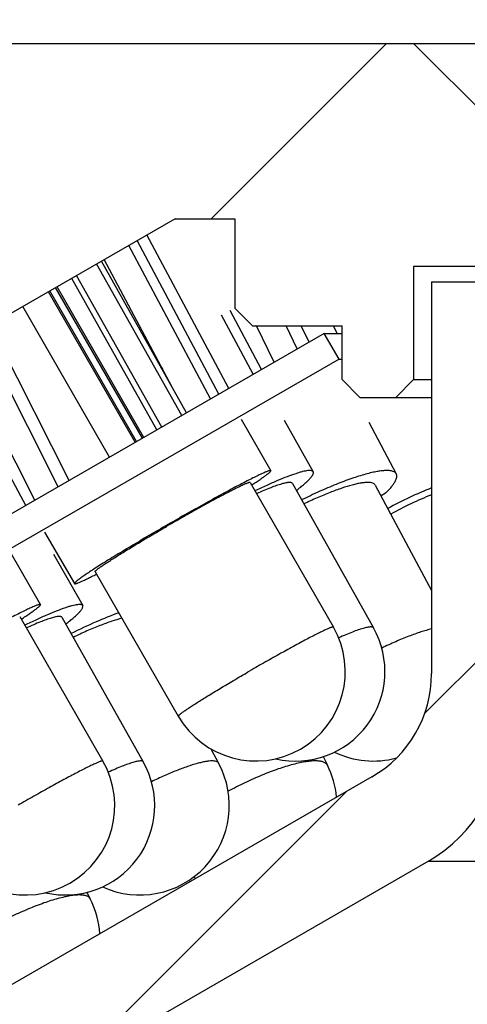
# Model space of a CAD drawing. Header units: millimetres. Extents: x 83 to 258, y 11 to 249.
# Tile 6 of 14: x 108 to 116, y 217 to 234. Entities that reach past the tile are written whole.
import ezdxf
from ezdxf.enums import TextEntityAlignment as Align

# ---------------------------------------------------------------- set-up
doc = ezdxf.new("R2010")
doc.units = ezdxf.units.MM
doc.header["$LTSCALE"] = 23.1
doc.layers.get('0').update_dxf_attribs({"linetype": 'CONTINUOUS'})
doc.layers.add('00_COMPONENTS', color=7, linetype='CONTINUOUS')
doc.layers.add('51__DRAFT_DIMS', color=7, linetype='CONTINUOUS')
doc.styles.get("Standard").update_dxf_attribs({"font": 'simfang.ttf'})
doc.dimstyles.new('DIMSTYLE_1', dxfattribs={"dimtxt": 3, "dimasz": 3, "dimexe": 2.5, "dimexo": 0.5, "dimgap": 0.75, "dimtad": 1, "dimdsep": 46, "dimtxsty": 'STANDARD', "dimblk": '_FILLED', "dimblk1": '_FILLED', "dimblk2": '_FILLED', "dimcen": 0.09, "dimclrt": 3, "dimazin": 2, "dimtp": 0.3, "dimtm": 0.3, "dimtfac": 1, "dimtofl": 0, "dimtmove": 0, "dimatfit": 3, "dimldrblk": '_FILLED', "dimfxl": 1, "dimtolj": 1, "dimarcsym": 0})
pattern_1 = [(45, (0, 0), (-5.9397, 5.9397), [])]

# ---------------------------------------------------------------- blocks, each defined once
blk = doc.blocks.new('_FILLED')
at = {"color": 0, "linetype": 'ByBlock'}
blk.add_solid([(0, 0), (-1, 0.1667), (-1, -0.1667)], dxfattribs=at)
blk = doc.blocks.new('*D1')
at = {"layer": '51__DRAFT_DIMS', "color": 4}
for p, q in [((86.291, 233.032), (86.291, 246.704)), ((191.291, 233.032), (191.291, 246.704)), ((86.291, 244.204), (138.791, 244.204)), ((191.291, 244.204), (138.791, 244.204))]:
    blk.add_line(p, q, dxfattribs=at)
at = {"layer": '51__DRAFT_DIMS', "color": 4, "xscale": 3, "yscale": 3, "zscale": 3, "rotation": 180}
blk.add_blockref('_FILLED', (86.291, 244.204), dxfattribs=at)
at = {"layer": '51__DRAFT_DIMS', "color": 4, "xscale": 3, "yscale": 3, "zscale": 3}
blk.add_blockref('_FILLED', (191.291, 244.204), dxfattribs=at)
at = {"layer": '51__DRAFT_DIMS', "color": 3}
blk.add_text('105', height=3, dxfattribs=at).set_placement((140.791, 244.954), align=Align.CENTER)

msp = doc.modelspace()

# ---------------------------------------------------------------- hatches: boundary and pattern name
h = msp.add_hatch()
h.set_pattern_fill('DEFAULT__3', color=4, scale=8.4, angle=45, style=0, pattern_type=0)
h.set_pattern_definition(pattern_1)
edge = h.paths.add_edge_path()
edge.add_line((186.4906, 215.1321), (185.2906, 215.1321))
edge.add_line((186.4906, 231.1321), (186.4906, 215.1321))
edge.add_line((190.2906, 231.1321), (186.4906, 231.1321))
edge.add_line((190.2906, 231.1321), (190.2906, 233.1321))
edge.add_line((190.2906, 233.1321), (190.6906, 233.1321))
edge.add_line((190.6906, 233.1321), (191.2906, 232.5321))
edge.add_line((191.2906, 232.5321), (191.2906, 210.1321))
edge.add_line((191.2906, 210.1321), (184.7906, 210.1321))
edge.add_line((184.2906, 210.6321), (184.7906, 210.1321))
edge.add_line((184.2906, 213.4), (184.2906, 210.6321))
edge.add_line((184.2906, 213.4), (185.2906, 215.1321))
edge = h.paths.add_edge_path()
edge.add_line((92.2906, 215.1321), (91.0906, 215.1321))
edge.add_line((93.2906, 213.4), (92.2906, 215.1321))
edge.add_line((93.2906, 213.4), (93.2906, 210.6321))
edge.add_line((93.2906, 210.6321), (92.7906, 210.1321))
edge.add_line((92.7906, 210.1321), (86.2906, 210.1321))
edge.add_line((86.2906, 232.5321), (86.2906, 210.1321))
edge.add_line((86.8906, 233.1321), (86.2906, 232.5321))
edge.add_line((86.8906, 233.1321), (87.2906, 233.1321))
edge.add_line((87.2906, 231.1321), (87.2906, 233.1321))
edge.add_line((91.0906, 231.1321), (87.2906, 231.1321))
edge.add_line((91.0906, 231.1321), (91.0906, 215.1321))
h = msp.add_hatch()
h.set_pattern_fill('DEFAULT__4', color=4, scale=8.4, angle=45, style=0, pattern_type=0)
h.set_pattern_definition(pattern_1)
edge = h.paths.add_edge_path()
edge.add_line((190.0906, 233.1321), (162.7906, 233.1321))
edge.add_line((190.0906, 231.4321), (190.0906, 233.1321))
edge.add_line((189.7906, 231.1321), (190.0906, 231.4321))
edge.add_line((189.7906, 231.1321), (186.2906, 231.1321))
edge.add_line((186.2906, 231.1321), (186.2906, 219.5177))
edge.add_line((186.2906, 219.5177), (185.5978, 219.3321))
edge.add_line((166.7906, 230.1904), (185.5978, 219.3321))
edge.add_line((165.7906, 230.1904), (166.7906, 230.1904))
edge.add_line((165.7906, 230.1904), (165.7906, 228.6904))
edge.add_line((165.7906, 228.6904), (165.4906, 228.3904))
edge.add_line((163.9906, 228.3904), (165.4906, 228.3904))
edge.add_line((163.9906, 227.4904), (163.9906, 228.3904))
edge.add_line((163.9906, 227.4904), (163.6906, 227.1904))
edge.add_line((163.0906, 227.1904), (163.6906, 227.1904))
edge.add_line((163.0906, 227.1904), (162.7906, 227.4904))
edge.add_line((162.7906, 229.3904), (162.7906, 227.4904))
edge.add_line((162.7906, 229.3904), (161.2906, 229.3904))
edge.add_line((161.2906, 231.6321), (161.2906, 229.3904))
edge.add_line((161.2906, 231.6321), (162.7906, 233.1321))
edge = h.paths.add_edge_path()
edge.add_line((114.7906, 233.1321), (87.4906, 233.1321))
edge.add_line((116.2906, 231.6321), (114.7906, 233.1321))
edge.add_line((116.2906, 231.6321), (116.2906, 229.3904))
edge.add_line((116.2906, 229.3904), (114.7906, 229.3904))
edge.add_line((114.7906, 229.3904), (114.7906, 227.4904))
edge.add_line((114.4906, 227.1904), (114.7906, 227.4904))
edge.add_line((113.8906, 227.1904), (114.4906, 227.1904))
edge.add_line((113.5906, 227.4904), (113.8906, 227.1904))
edge.add_line((113.5906, 227.4904), (113.5906, 228.3904))
edge.add_line((112.0906, 228.3904), (113.5906, 228.3904))
edge.add_line((111.7906, 228.6904), (112.0906, 228.3904))
edge.add_line((111.7906, 230.1904), (111.7906, 228.6904))
edge.add_line((110.7906, 230.1904), (111.7906, 230.1904))
edge.add_line((110.7906, 230.1904), (91.9835, 219.3321))
edge.add_line((91.9835, 219.3321), (91.2906, 219.5177))
edge.add_line((91.2906, 231.1321), (91.2906, 219.5177))
edge.add_line((91.2906, 231.1321), (87.7906, 231.1321))
edge.add_line((87.7906, 231.1321), (87.4906, 231.4321))
edge.add_line((87.4906, 231.4321), (87.4906, 233.1321))
h = msp.add_hatch()
h.set_pattern_fill('DEFAULT__2', color=4, scale=8.4, angle=45, style=0, pattern_type=0)
h.set_pattern_definition(pattern_1)
edge = h.paths.add_edge_path()
edge.add_line((162.4906, 229.1321), (161.2906, 229.1321))
edge.add_line((162.4906, 229.1321), (162.4906, 222.5566))
edge.add_arc((164.4906, 222.5566), 2, 180, 240)
edge.add_line((163.4906, 220.8246), (181.3145, 210.534))
edge.add_arc((182.8145, 213.1321), 3, 240, 270)
edge.add_line((191.2906, 210.1321), (182.8145, 210.1321))
edge.add_line((191.2906, 210.1321), (191.2906, 208.1321))
edge.add_line((191.2906, 208.1321), (183.1465, 208.1321))
edge.add_arc((183.1465, 212.1321), 4, 240, 270)
edge.add_line((162.5406, 219.4101), (181.1465, 208.668))
edge.add_arc((163.7906, 221.5751), 2.5, 180, 240)
edge.add_line((161.2906, 229.1321), (161.2906, 221.5751))
edge = h.paths.add_edge_path()
edge.add_line((116.2906, 229.1321), (115.0906, 229.1321))
edge.add_line((116.2906, 229.1321), (116.2906, 221.5751))
edge.add_arc((113.7906, 221.5751), 2.5, 300, 360)
edge.add_line((115.0406, 219.4101), (96.4347, 208.668))
edge.add_arc((94.4347, 212.1321), 4, 270, 300)
edge.add_line((94.4347, 208.1321), (86.2906, 208.1321))
edge.add_line((86.2906, 210.1321), (86.2906, 208.1321))
edge.add_line((94.7668, 210.1321), (86.2906, 210.1321))
edge.add_arc((94.7668, 213.1321), 3, 270, 300)
edge.add_line((114.0906, 220.8246), (96.2668, 210.534))
edge.add_arc((113.0906, 222.5566), 2, 300, 0)
edge.add_line((115.0906, 229.1321), (115.0906, 222.5566))
h = msp.add_hatch()
h.set_pattern_fill('DEFAULT__1', color=4, scale=7.984803, angle=205, style=0, pattern_type=0)
h.set_pattern_definition([(205, (0, 0), (3.37452, -7.23669), [])])
edge = h.paths.add_edge_path()
edge.add_line((186.2906, 215.5651), (164.2906, 228.2668))
edge.add_line((186.0406, 215.1321), (186.2906, 215.5651))
edge.add_line((186.0406, 215.1321), (164.0406, 227.8338))
edge.add_line((164.0406, 227.8338), (164.2906, 228.2668))
edge = h.paths.add_edge_path()
edge.add_line((113.2906, 228.2668), (91.2906, 215.5651))
edge.add_line((113.5406, 227.8338), (113.2906, 228.2668))
edge.add_line((113.5406, 227.8338), (91.5406, 215.1321))
edge.add_line((91.5406, 215.1321), (91.2906, 215.5651))

# ---------------------------------------------------------------- linework, layer by layer
at = {"layer": '00_COMPONENTS', "color": 7}
for p, q in [((87.4906, 233.1321), (190.6906, 233.1321)), ((116.2906, 231.6321), (114.7906, 233.1321)), ((110.7906, 230.1904), (91.9835, 219.3321)), ((110.7906, 230.1904), (111.7906, 230.1904)), ((111.7906, 230.1904), (111.7906, 228.6904)), ((111.6904, 227.3429), (110.3183, 229.9177)), ((111.3854, 227.1668), (110.0133, 229.7416)), ((111.5261, 227.248), (110.154, 229.8228)), ((110.9026, 226.888), (109.4756, 229.4312)), ((110.9849, 226.9356), (109.558, 229.4787)), ((110.7437, 227.3654), (109.6035, 229.505)), ((114.7906, 229.3904), (114.7906, 227.4904)), ((162.7906, 229.3904), (114.7906, 229.3904)), ((110.5667, 226.6941), (109.1398, 229.2373)), ((110.2425, 226.5069), (108.7881, 229.0342)), ((110.266, 226.5205), (108.8116, 229.0478)), ((110.4844, 226.6466), (109.0574, 229.1897)), ((115.0906, 229.1321), (115.0906, 222.5566)), ((115.0906, 229.1321), (162.4906, 229.1321)), ((110.1231, 226.438), (108.6687, 228.9653)), ((110.1466, 226.4516), (108.6922, 228.9789)), ((109.6907, 226.1884), (108.2364, 228.7157)), ((112.1002, 227.5795), (111.5706, 228.5732)), ((112.2409, 227.6607), (111.7139, 228.6495)), ((111.7906, 228.6904), (112.0906, 228.3904)), ((112.0906, 228.3904), (113.5906, 228.3904)), ((112.4542, 227.7839), (112.156, 228.3904)), ((112.8403, 228.0068), (112.6517, 228.3904)), ((113.0385, 228.1212), (112.9061, 228.3904)), ((113.5094, 228.2668), (113.4487, 228.3904)), ((113.5906, 227.4904), (113.5906, 228.3904)), ((113.2906, 228.2668), (91.2906, 215.5651)), ((113.5406, 227.8338), (113.2906, 228.2668)), ((113.2906, 228.2668), (113.5906, 228.2668)), ((108.8314, 225.6922), (107.6197, 228.0921)), ((109.0166, 225.7992), (107.8598, 228.0905)), ((110.3367, 228.0908), (110.3572, 228.0906)), ((108.2895, 225.3794), (106.9055, 227.9473)), ((113.5406, 227.8338), (91.5406, 215.1321)), ((108.4392, 225.4658), (107.2395, 227.8421)), ((113.5406, 227.8338), (113.5906, 227.8338)), ((110.6144, 227.5958), (110.5728, 227.6862)), ((113.5906, 227.4904), (113.8906, 227.1904)), ((114.4906, 227.1904), (114.7906, 227.4904)), ((114.7906, 227.4904), (115.0906, 227.4904)), ((113.8906, 227.1904), (115.0906, 227.1904)), ((111.8979, 226.8282), (112.3962, 225.9622)), ((112.6211, 226.8103), (113.107, 225.9443)), ((114.039, 226.7741), (114.5005, 225.9081)), ((112.0495, 225.7627), (113.445, 223.3378)), ((112.7581, 225.7485), (114.1187, 223.3237)), ((114.1475, 225.72), (115.0906, 223.9502)), ((114.3211, 225.5858), (114.2444, 225.5381)), ((108.6043, 224.9329), (109.1026, 224.0669)), ((108.0346, 224.5793), (108.5327, 223.7133)), ((108.7547, 224.5636), (109.2419, 223.6976)), ((109.4493, 224.2664), (110.8448, 221.8415)), ((108.186, 223.5139), (109.5806, 221.089)), ((108.8932, 223.5014), (110.2573, 221.0766)), ((111.3914, 221.2928), (111.5207, 221.0528)), ((113.2727, 221.1627), (113.3462, 221.0172)), ((114.0906, 220.8246), (96.2668, 210.534)), ((115.0406, 219.4101), (96.4347, 208.668)), ((109.3106, 218.8852), (109.3661, 218.7773))]:
    msp.add_line(p, q, dxfattribs=at)
at = {"layer": '00_COMPONENTS', "color": 4}
msp.add_line((115.0406, 219.4101), (162.5406, 219.4101), dxfattribs=at)
at = {"layer": '00_COMPONENTS', "color": 7}
for centre, radius, start, end in [((112.1449, 222.5897), 1.5, 209.91894, 29.91894), ((112.8106, 222.5897), 1.5, 257.21617, 29.2963), ((113.0906, 222.5566), 2, 300, 360), ((113.7906, 221.5751), 2.5, 300, 360), ((114.116, 222.5897), 1.5, 244.23869, 284.95071), ((108.2803, 220.3412), 1.5, 209.90492, 29.90492), ((108.9499, 220.3412), 1.5, 257.13351, 29.35853), ((110.2003, 220.3412), 1.5, 245.39763, 28.32232), ((112.0072, 220.3412), 1.5, 5.45417, 26.7886), ((112.0072, 220.3412), 1.5, 232.97741, 234.55475), ((108.0322, 218.0912), 1.5, 3.79477, 27.21985)]:
    msp.add_arc(centre, radius, start, end, dxfattribs=at)
for points, knots in [([(112.3962, 225.9622), (112.3955, 225.9635), (112.3926, 225.9645), (112.3886, 225.9646), (112.382, 225.964), (112.3713, 225.9615), (112.3557, 225.9567), (112.3362, 225.9496), (112.3024, 225.9361), (112.251, 225.9135), (112.1788, 225.8796), (112.0928, 225.8374), (111.9939, 225.7873), (111.8829, 225.7298), (111.7611, 225.6655), (111.58, 225.5683), (111.3359, 225.4346), (111.0288, 225.2627), (110.7109, 225.0814), (110.3945, 224.8977), (110.0916, 224.7185), (109.8534, 224.5747), (109.6783, 224.4669), (109.5615, 224.3939), (109.456, 224.3269), (109.363, 224.2665), (109.2834, 224.2133), (109.2178, 224.1679), (109.1724, 224.1349), (109.1438, 224.1124), (109.1278, 224.0991), (109.1158, 224.088), (109.1083, 224.0801), (109.1044, 224.0746), (109.1025, 224.0711), (109.1019, 224.0682), (109.1026, 224.0669)], [0, 0, 0, 0, 0.0011554, 0.0020531, 0.0032123, 0.0063625, 0.0106563, 0.0161022, 0.0226951, 0.0392769, 0.0602639, 0.0854649, 0.1146435, 0.147521, 0.1837842, 0.2230861, 0.3092696, 0.4027698, 0.5000001, 0.5972304, 0.6907303, 0.7769141, 0.8162156, 0.8524793, 0.8853568, 0.9145348, 0.9397364, 0.9607233, 0.9773047, 0.9838981, 0.989344, 0.9936372, 0.996788, 0.9979474, 0.9988449, 1, 1, 1, 1]), ([(112.073, 225.7219), (112.0986, 225.7384), (112.1465, 225.7697), (112.2132, 225.8143), (112.27, 225.8534), (112.3164, 225.8868), (112.3484, 225.9111), (112.3684, 225.9277), (112.3794, 225.9376), (112.3877, 225.9459), (112.3928, 225.9519), (112.3954, 225.9561), (112.3966, 225.9589), (112.3968, 225.9612), (112.3962, 225.9622)], [0, 0, 0, 0, 0.224875, 0.4231038, 0.5933906, 0.7345881, 0.8458453, 0.8900531, 0.926605, 0.9555174, 0.9769052, 0.9848989, 0.9912312, 1, 1, 1, 1]), ([(113.107, 225.9443), (113.1044, 225.9488), (113.0979, 225.9548), (113.087, 225.9597), (113.072, 225.9636), (113.0484, 225.9652), (113.0147, 225.9629), (112.974, 225.9563), (112.9264, 225.9456), (112.872, 225.9306), (112.7863, 225.9037), (112.6646, 225.8594), (112.5029, 225.7936), (112.3219, 225.7138), (112.1958, 225.6545), (112.1301, 225.6229)], [0, 0, 0, 0, 0.015025, 0.0238951, 0.0340909, 0.0591751, 0.091194, 0.1304621, 0.1770451, 0.2308742, 0.2917998, 0.4340154, 0.601441, 0.7912142, 1, 1, 1, 1]), ([(112.8256, 225.6289), (112.8499, 225.6478), (112.8952, 225.684), (112.9574, 225.7369), (113.0094, 225.7848), (113.0509, 225.8274), (113.0817, 225.8645), (113.0998, 225.8925), (113.1079, 225.9122), (113.1107, 225.9243), (113.1107, 225.9351), (113.1085, 225.9415), (113.107, 225.9443)], [0, 0, 0, 0, 0.2117623, 0.3993371, 0.5617114, 0.698197, 0.8085112, 0.8931378, 0.9264818, 0.9545613, 0.9784766, 1, 1, 1, 1]), ([(114.5005, 225.9081), (114.498, 225.9129), (114.4916, 225.9221), (114.4737, 225.9385), (114.4415, 225.9537), (114.3932, 225.9633), (114.3331, 225.9657), (114.2615, 225.9608), (114.1788, 225.9486), (114.0856, 225.9294), (113.9415, 225.8925), (113.7411, 225.8286), (113.4818, 225.7304), (113.2019, 225.6103), (113.011, 225.5198), (112.9135, 225.4716)], [0, 0, 0, 0, 0.0095965, 0.0196631, 0.042665, 0.0712768, 0.1065134, 0.1487587, 0.1980669, 0.2542866, 0.31714, 0.4611394, 0.6262184, 0.8076259, 1, 1, 1, 1]), ([(114.3211, 225.5858), (114.3389, 225.6032), (114.3718, 225.6368), (114.416, 225.6868), (114.4469, 225.7269), (114.4672, 225.7572), (114.4832, 225.784), (114.4983, 225.815), (114.5088, 225.8501), (114.5103, 225.8814), (114.5047, 225.9002), (114.5005, 225.9081)], [0, 0, 0, 0, 0.1928742, 0.3653936, 0.5170958, 0.5851822, 0.6481644, 0.7592625, 0.8521904, 0.9303973, 1, 1, 1, 1]), ([(112.0495, 225.7627), (112.0489, 225.7638), (112.0465, 225.7646), (112.0432, 225.7646), (112.0376, 225.764), (112.0287, 225.7618), (112.0155, 225.7576), (111.9991, 225.7515), (111.9706, 225.74), (111.9274, 225.7208), (111.8666, 225.692), (111.7944, 225.6563), (111.7113, 225.6141), (111.6183, 225.5656), (111.5164, 225.5115), (111.3654, 225.4301), (111.1629, 225.3187), (110.9095, 225.1762), (110.7364, 225.0771), (110.6487, 225.0263)], [0, 0, 0, 0, 0.0022887, 0.0040933, 0.0064335, 0.0128105, 0.0215109, 0.0325524, 0.0459215, 0.0795319, 0.1220413, 0.1730323, 0.2319872, 0.2983081, 0.3713161, 0.4502601, 0.6226681, 0.8084483, 1, 1, 1, 1]), ([(112.7581, 225.7485), (112.7564, 225.7516), (112.7507, 225.7574), (112.7381, 225.7624), (112.7217, 225.7647), (112.7011, 225.7646), (112.6763, 225.7619), (112.6474, 225.7568), (112.6145, 225.7492), (112.5624, 225.735), (112.4882, 225.7107), (112.3891, 225.6737), (112.2773, 225.6278), (112.199, 225.5933), (112.1579, 225.5748)], [0, 0, 0, 0, 0.0166332, 0.0367017, 0.0622527, 0.0942568, 0.1331315, 0.1790349, 0.2319967, 0.2919413, 0.4322337, 0.5984239, 0.788489, 1, 1, 1, 1]), ([(114.1475, 225.72), (114.1435, 225.7274), (114.1309, 225.7416), (114.1031, 225.7552), (114.0668, 225.763), (114.0218, 225.7654), (113.9682, 225.7625), (113.9063, 225.7542), (113.8365, 225.7405), (113.7285, 225.714), (113.5779, 225.6674), (113.3826, 225.5953), (113.1708, 225.5065), (113.026, 225.4393), (112.9518, 225.4034)], [0, 0, 0, 0, 0.0198714, 0.0430696, 0.0717183, 0.106845, 0.1488701, 0.1978704, 0.2537342, 0.3162128, 0.4595541, 0.6243517, 0.8061786, 1, 1, 1, 1]), ([(115.0907, 225.6734), (114.966, 225.6232), (114.718, 225.5145), (114.4764, 225.3921), (114.3568, 225.3271)], [0, 0, 0, 0, 0.4969371, 1, 1, 1, 1]), ([(115.0907, 225.5558), (114.974, 225.5104), (114.7424, 225.4102), (114.5178, 225.295), (114.4068, 225.2332)], [0, 0, 0, 0, 0.4963569, 1, 1, 1, 1]), ([(109.4493, 224.2664), (109.4488, 224.2674), (109.4491, 224.2696), (109.4505, 224.2722), (109.4534, 224.2763), (109.4588, 224.2822), (109.4722, 224.2947), (109.4963, 224.314), (109.5337, 224.3415), (109.582, 224.3752), (109.6407, 224.4146), (109.7094, 224.4595), (109.7874, 224.5093), (109.874, 224.5637), (110.0042, 224.6442), (110.1822, 224.7522), (110.4097, 224.8873), (110.5677, 224.9795), (110.6487, 225.0263)], [0, 0, 0, 0, 0.0023368, 0.0041244, 0.0064232, 0.0126563, 0.0211377, 0.0448983, 0.0776373, 0.1191041, 0.1689462, 0.2267323, 0.2919468, 0.364013, 0.4422861, 0.6146086, 0.8027467, 1, 1, 1, 1]), ([(109.1026, 224.0669), (109.1032, 224.0659), (109.1053, 224.0648), (109.1084, 224.0645), (109.1132, 224.0646), (109.121, 224.066), (109.1324, 224.069), (109.1465, 224.0736), (109.1708, 224.0826), (109.2079, 224.0979), (109.26, 224.1213), (109.3223, 224.1507), (109.3943, 224.186), (109.4454, 224.2117), (109.4725, 224.2254)], [0, 0, 0, 0, 0.008769, 0.0151, 0.0230936, 0.0444875, 0.073398, 0.1099433, 0.1541516, 0.2654069, 0.4066, 0.5768711, 0.7751171, 1, 1, 1, 1]), ([(108.5327, 223.7133), (108.5319, 223.7147), (108.529, 223.7159), (108.5249, 223.7161), (108.5182, 223.7157), (108.5074, 223.7135), (108.4915, 223.7089), (108.4719, 223.702), (108.4379, 223.6889), (108.3863, 223.6668), (108.3138, 223.6334), (108.2275, 223.5916), (108.1283, 223.542), (108.0171, 223.485), (107.8951, 223.421), (107.7137, 223.3243), (107.4693, 223.1911), (107.162, 223.0196), (106.844, 222.8385), (106.5276, 222.6547), (106.2248, 222.4753), (105.9868, 222.3311), (105.812, 222.2229), (105.6953, 222.1496), (105.5901, 222.0822), (105.4973, 222.0214), (105.4179, 221.9678), (105.3525, 221.922), (105.3074, 221.8885), (105.279, 221.8657), (105.2632, 221.8521), (105.2513, 221.8408), (105.2439, 221.8326), (105.2402, 221.8269), (105.2383, 221.8232), (105.2379, 221.8201), (105.2387, 221.8188)], [0, 0, 0, 0, 0.0012253, 0.0021456, 0.0033221, 0.0064971, 0.0108075, 0.0162654, 0.022867, 0.0394585, 0.0604479, 0.0856465, 0.1148178, 0.1476844, 0.183934, 0.2232192, 0.3093633, 0.402818, 0.5, 0.597182, 0.6906367, 0.7767808, 0.816066, 0.8523156, 0.8851823, 0.9143534, 0.9395521, 0.9605416, 0.9771329, 0.9837346, 0.9891926, 0.9935028, 0.996678, 0.9978545, 0.9987748, 1, 1, 1, 1]), ([(108.2117, 223.4699), (108.2372, 223.4865), (108.2849, 223.518), (108.3514, 223.5629), (108.4079, 223.6024), (108.4541, 223.6361), (108.4857, 223.6608), (108.5055, 223.6777), (108.5165, 223.6878), (108.5247, 223.6963), (108.5301, 223.7033), (108.5332, 223.7086), (108.5333, 223.7122), (108.5327, 223.7133)], [0, 0, 0, 0, 0.2244704, 0.4223568, 0.5923804, 0.733407, 0.8446017, 0.8888271, 0.9254373, 0.9544665, 0.9760532, 0.9906682, 1, 1, 1, 1]), ([(109.2419, 223.6976), (109.2394, 223.7019), (109.233, 223.7076), (109.2223, 223.712), (109.2076, 223.7156), (109.1842, 223.7166), (109.1509, 223.7137), (109.1106, 223.7066), (109.0633, 223.6952), (109.0093, 223.6797), (108.924, 223.652), (108.8028, 223.6068), (108.6418, 223.5401), (108.4614, 223.4593), (108.3357, 223.3996), (108.2701, 223.3677)], [0, 0, 0, 0, 0.0144534, 0.0230912, 0.0330939, 0.0578939, 0.0897317, 0.1288962, 0.1754369, 0.2292745, 0.2902523, 0.4326853, 0.6004546, 0.7906769, 1, 1, 1, 1]), ([(108.9578, 223.3872), (108.9822, 223.4059), (109.0277, 223.4418), (109.0902, 223.4941), (109.1425, 223.5415), (109.179, 223.5781), (109.2026, 223.6049), (109.2166, 223.6225), (109.228, 223.6388), (109.2411, 223.6612), (109.249, 223.6849), (109.2419, 223.6976)], [0, 0, 0, 0, 0.2135644, 0.4026434, 0.5661967, 0.7035012, 0.7622022, 0.81426, 0.8597609, 0.8988877, 1, 1, 1, 1]), ([(109.8469, 223.576), (109.718, 223.5297), (109.4482, 223.4206), (109.1846, 223.2973), (109.0467, 223.2289)], [0, 0, 0, 0, 0.4706336, 1, 1, 1, 1]), ([(108.8932, 223.5014), (108.8916, 223.5044), (108.8859, 223.5099), (108.8736, 223.5144), (108.8574, 223.5164), (108.8371, 223.5158), (108.8126, 223.5128), (108.7839, 223.5073), (108.7512, 223.4992), (108.6995, 223.4845), (108.6257, 223.4596), (108.5271, 223.4218), (108.4156, 223.3753), (108.3376, 223.3404), (108.2967, 223.3217)], [0, 0, 0, 0, 0.0159999, 0.0355728, 0.0607766, 0.0925516, 0.1312889, 0.1771289, 0.2300895, 0.2900869, 0.4306252, 0.5972207, 0.787828, 1, 1, 1, 1]), ([(109.8998, 223.4843), (109.8424, 223.4699), (109.7185, 223.4326), (109.5233, 223.361), (109.3077, 223.2707), (109.1592, 223.2019), (109.0827, 223.1649)], [0, 0, 0, 0, 0.2022534, 0.4411962, 0.7098315, 1, 1, 1, 1])]:
    msp.add_open_spline(points, degree=3, knots=knots, dxfattribs=at)
at = {"layer": '00_COMPONENTS', "color": 4}
for points, knots in [([(113.445, 223.3378), (113.4444, 223.3389), (113.4419, 223.3397), (113.4386, 223.3397), (113.433, 223.3391), (113.4241, 223.3369), (113.4109, 223.3328), (113.3945, 223.3267), (113.3661, 223.3152), (113.3228, 223.2959), (113.2621, 223.2672), (113.1898, 223.2315), (113.1067, 223.1892), (113.0138, 223.1407), (112.9118, 223.0866), (112.7608, 223.0052), (112.5583, 222.8938), (112.3049, 222.7514), (112.1318, 222.6522), (112.0441, 222.6015)], [0, 0, 0, 0, 0.0022887, 0.0040933, 0.0064335, 0.0128105, 0.0215109, 0.0325524, 0.0459215, 0.0795319, 0.1220413, 0.1730323, 0.2319872, 0.2983081, 0.3713161, 0.4502601, 0.6226681, 0.8084483, 1, 1, 1, 1]), ([(114.1187, 223.3237), (114.117, 223.3267), (114.1114, 223.3324), (114.0991, 223.3374), (114.0831, 223.3398), (114.063, 223.3398), (114.0389, 223.3373), (114.0107, 223.3325), (113.9786, 223.3252), (113.9279, 223.3116), (113.8555, 223.2882), (113.7589, 223.2524), (113.6497, 223.2079), (113.5733, 223.1745), (113.5332, 223.1565)], [0, 0, 0, 0, 0.0168055, 0.036997, 0.062614, 0.0946358, 0.1334912, 0.1793458, 0.2322379, 0.2921003, 0.4322172, 0.5982741, 0.7883199, 1, 1, 1, 1]), ([(115.0907, 223.3061), (115.0311, 223.2916), (114.9035, 223.2539), (114.7033, 223.1818), (114.4844, 223.0911), (114.3342, 223.022), (114.2571, 222.9848)], [0, 0, 0, 0, 0.205625, 0.4456521, 0.7131227, 1, 1, 1, 1]), ([(110.8448, 221.8415), (110.8442, 221.8425), (110.8446, 221.8447), (110.846, 221.8474), (110.8488, 221.8514), (110.8543, 221.8574), (110.8676, 221.8698), (110.8917, 221.8891), (110.9291, 221.9167), (110.9774, 221.9503), (111.0362, 221.9898), (111.1049, 222.0346), (111.1828, 222.0844), (111.2695, 222.1388), (111.3997, 222.2193), (111.5777, 222.3273), (111.8052, 222.4625), (111.9631, 222.5546), (112.0441, 222.6015)], [0, 0, 0, 0, 0.0023368, 0.0041244, 0.0064232, 0.0126563, 0.0211377, 0.0448983, 0.0776373, 0.1191041, 0.1689462, 0.2267323, 0.2919468, 0.364013, 0.4422861, 0.6146086, 0.8027467, 1, 1, 1, 1]), ([(109.5806, 221.089), (109.58, 221.0901), (109.5775, 221.0911), (109.574, 221.0912), (109.5682, 221.0908), (109.559, 221.0887), (109.5455, 221.0847), (109.5287, 221.0787), (109.4995, 221.0672), (109.4553, 221.048), (109.3933, 221.019), (109.3195, 220.983), (109.2349, 220.9403), (109.1402, 220.8914), (109.0365, 220.8366), (108.8831, 220.7543), (108.6776, 220.6416), (108.4211, 220.4976), (108.2461, 220.3973), (108.1576, 220.346)], [0, 0, 0, 0, 0.0024188, 0.0042689, 0.006648, 0.0130937, 0.0218587, 0.032965, 0.0464027, 0.080159, 0.1228268, 0.1739801, 0.2330923, 0.2995541, 0.3726721, 0.4516815, 0.6240233, 0.8093704, 1, 1, 1, 1]), ([(110.2573, 221.0766), (110.2556, 221.0795), (110.2501, 221.085), (110.238, 221.0895), (110.222, 221.0915), (110.2021, 221.091), (110.178, 221.0881), (110.1498, 221.0828), (110.1177, 221.075), (110.0669, 221.0607), (109.9945, 221.0364), (109.8976, 220.9995), (109.7881, 220.954), (109.7114, 220.9199), (109.6711, 220.9016)], [0, 0, 0, 0, 0.016117, 0.0357713, 0.0610168, 0.0928002, 0.131521, 0.1773246, 0.2302349, 0.2901739, 0.43059, 0.5970961, 0.7876976, 1, 1, 1, 1]), ([(111.5207, 221.0528), (111.5171, 221.0595), (111.5054, 221.0722), (111.4797, 221.084), (111.4461, 221.0905), (111.4043, 221.0919), (111.3545, 221.0883), (111.2967, 221.0796), (111.2315, 221.066), (111.1303, 221.04), (110.9888, 220.9949), (110.8045, 220.9257), (110.6035, 220.8407), (110.4656, 220.7767), (110.3948, 220.7425)], [0, 0, 0, 0, 0.0190453, 0.0415113, 0.0695304, 0.1041077, 0.1456486, 0.194228, 0.2497424, 0.3119582, 0.4551263, 0.6204031, 0.8036162, 1, 1, 1, 1]), ([(113.3462, 221.0172), (113.3433, 221.023), (113.336, 221.0341), (113.3157, 221.0542), (113.2793, 221.0736), (113.2243, 221.0871), (113.1564, 221.0925), (113.076, 221.0896), (112.9837, 221.0785), (112.8807, 221.0593), (112.7239, 221.0217), (112.5101, 220.9551), (112.2404, 220.8518), (111.9601, 220.7263), (111.7735, 220.6312), (111.6806, 220.5808)], [0, 0, 0, 0, 0.0108371, 0.0221427, 0.0476362, 0.0788172, 0.1167355, 0.1617438, 0.2137975, 0.2726121, 0.3377345, 0.4844592, 0.6483153, 0.822589, 1, 1, 1, 1]), ([(109.3661, 218.7773), (109.3634, 218.7825), (109.3567, 218.7925), (109.3378, 218.8105), (109.304, 218.8275), (109.253, 218.8388), (109.1897, 218.8425), (109.1147, 218.8384), (109.0285, 218.8268), (108.9319, 218.8075), (108.7845, 218.7705), (108.5825, 218.7059), (108.3261, 218.6065), (108.0574, 218.4863), (107.8773, 218.3955), (107.7872, 218.3474)], [0, 0, 0, 0, 0.0103591, 0.0211988, 0.045821, 0.0762082, 0.1133895, 0.157712, 0.2091386, 0.267406, 0.3320924, 0.4784361, 0.6428592, 0.8190231, 1, 1, 1, 1])]:
    msp.add_open_spline(points, degree=3, knots=knots, dxfattribs=at)

# ---------------------------------------------------------------- dimensions: what is measured, and where the dimension line sits
at = {"layer": '51__DRAFT_DIMS', "color": 4}
dim = msp.add_linear_dim(base=(191.2906, 244.2043), p1=(86.2906, 232.5321), p2=(191.2906, 232.5321), text='%%c<>', dimstyle='DIMSTYLE_1', dxfattribs=at)
dim.commit()
dim.dimension.update_dxf_attribs({"geometry": '*D1', "text_midpoint": (140.7906, 244.2043), "dimtype": 160})

doc.saveas('drawing.dxf')
